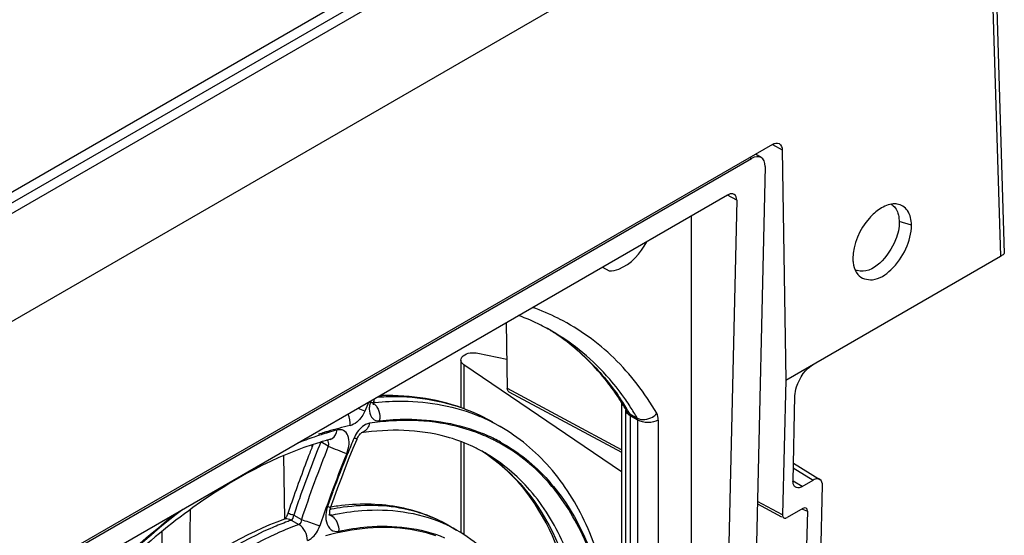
# Model space of a CAD drawing. Header units: inches. Extents: x 0 to 82.7, y 0 to 58.5.
# Tile 51 of 66: x 77.296 to 78.761, y 16.888 to 17.655. Entities that reach past the tile are written whole.
import ezdxf

# ---------------------------------------------------------------- set-up
doc = ezdxf.new("R2010")
doc.units = ezdxf.units.IN
doc.header["$LTSCALE"] = 4.547244
doc.header["$MEASUREMENT"] = 0
doc.layers.get('0').update_dxf_attribs({"linetype": 'CONTINUOUS'})

msp = doc.modelspace()

# ---------------------------------------------------------------- linework, layer by layer
at = {"color": 7, "linetype": 'CONTINUOUS'}
for p, q in [((75.4318, 16.329), (78.6943, 18.2126)), ((78.725, 18.1982), (75.4298, 16.2958)), ((75.4391, 16.3169), (78.7016, 18.2005)), ((78.7543, 18.0544), (75.4138, 16.1258)), ((78.7385, 18.0452), (78.7608, 17.3067)), ((78.7326, 18.0418), (78.7549, 17.3027)), ((78.4162, 17.4693), (76.7973, 16.5346)), ((78.416, 17.4689), (78.4304, 17.4611)), ((78.4304, 17.4611), (78.4356, 17.1184)), ((76.8119, 16.54), (78.3848, 17.4481)), ((78.3821, 17.4496), (78.3848, 17.4481)), ((78.3993, 17.4497), (78.3907, 17.4546)), ((78.4051, 17.4363), (78.3727, 16.0246)), ((78.3492, 17.3939), (76.8459, 16.526)), ((78.3627, 17.3861), (78.3315, 16.0266)), ((78.3511, 17.3948), (78.3492, 17.3939)), ((78.3627, 17.3861), (78.3492, 17.3939)), ((78.2956, 16.0474), (78.2956, 17.3629)), ((78.6041, 17.3603), (78.6045, 17.3545)), ((78.6226, 17.3492), (78.6045, 17.3545)), ((78.4356, 17.1183), (78.7549, 17.3027)), ((78.1633, 17.2866), (78.173, 17.281)), ((78.5406, 17.2789), (78.543, 17.2755)), ((78.0216, 17.1058), (78.0201, 17.2039)), ((77.9778, 17.1585), (78.0209, 17.1495)), ((77.9524, 17.1483), (77.9527, 17.1501)), ((77.9524, 17.1483), (77.9524, 17.0775)), ((78.1912, 16.9823), (77.9569, 17.1412)), ((77.9569, 17.1412), (77.9569, 17.0761)), ((78.4356, 17.1184), (78.4309, 16.918)), ((78.1912, 17.0147), (78.0216, 17.1058)), ((78.0238, 17.1012), (78.1912, 17.0112)), ((78.4465, 16.968), (78.4493, 17.0949)), ((77.8181, 17.0873), (77.8169, 17.0823)), ((78.1912, 17.0855), (78.1912, 16.4588)), ((77.8096, 17.0723), (77.7994, 17.0765)), ((77.8162, 17.0754), (77.8164, 17.0722)), ((78.1987, 17.0734), (78.1979, 17.0748)), ((78.198, 16.4742), (78.198, 17.0744)), ((78.2037, 17.0685), (78.2148, 17.062)), ((78.2155, 17.0591), (78.2044, 17.0655)), ((78.2044, 17.0655), (78.2044, 16.4653)), ((77.9996, 17.056), (78.0108, 17.0495)), ((78.2155, 16.4589), (78.2155, 17.0591)), ((78.2461, 17.0591), (78.2461, 16.8287)), ((77.7306, 17.0221), (77.7306, 17.0174)), ((77.7551, 17.0201), (77.7439, 17.0265)), ((77.7582, 17.0304), (77.7582, 17.0304)), ((77.7922, 17.0171), (77.7979, 17.0309)), ((77.9524, 17.0268), (77.9524, 16.8911)), ((77.9569, 17.0251), (77.9569, 16.8883)), ((77.6904, 16.9115), (77.6889, 17.0062)), ((77.9885, 17.0101), (77.9883, 17.0103)), ((78.4471, 16.9952), (78.4866, 16.9708)), ((78.4469, 16.9882), (78.4767, 16.9698)), ((78.4465, 16.966), (78.4464, 16.9681)), ((78.46, 16.9602), (78.4467, 16.9684)), ((78.46, 16.9602), (78.4767, 16.9698)), ((78.4831, 16.6414), (78.4903, 16.962)), ((77.7587, 16.9285), (77.764, 16.9436)), ((78.3936, 16.9346), (78.4295, 16.9153)), ((78.4309, 16.918), (78.3937, 16.938)), ((77.5498, 16.9257), (77.5484, 16.8348)), ((77.7037, 16.9176), (77.7151, 16.911)), ((77.7576, 16.9175), (77.756, 16.9182)), ((77.756, 16.9181), (77.756, 16.9181)), ((77.7574, 16.9185), (77.7592, 16.9174)), ((77.7592, 16.9174), (77.7576, 16.9175)), ((78.4612, 16.9276), (78.4377, 16.914)), ((78.4608, 16.9267), (78.468, 16.9237)), ((78.468, 16.9237), (78.4611, 16.6622)), ((77.7, 16.9101), (77.699, 16.9098)), ((77.7, 16.9101), (77.7114, 16.9035)), ((77.7517, 16.911), (77.7523, 16.9075)), ((78.4365, 16.9135), (78.4377, 16.914)), ((77.5095, 16.8047), (77.5081, 16.8934)), ((77.9345, 16.9021), (77.9459, 16.8955))]:
    msp.add_line(p, q, dxfattribs=at)
for points in [[(77.8223, 17.0817), (77.8224, 17.0815), (77.8223, 17.0816), (77.8223, 17.0821), (77.8222, 17.0829), (77.8223, 17.0839), (77.8224, 17.0852), (77.8227, 17.0867), (77.8232, 17.0884), (77.8238, 17.0902)], [(78.2037, 17.0685), (78.2038, 17.0682), (78.204, 17.0679), (78.2041, 17.0676), (78.2042, 17.0673), (78.2043, 17.067), (78.2043, 17.0666), (78.2044, 17.0663), (78.2044, 17.0659), (78.2044, 17.0655)], [(78.2155, 17.0591), (78.2155, 17.0595), (78.2155, 17.0598), (78.2154, 17.0602), (78.2154, 17.0605), (78.2153, 17.0609), (78.2152, 17.0612), (78.2151, 17.0615), (78.215, 17.0618), (78.2148, 17.062)], [(77.7979, 17.0309), (77.7985, 17.0324), (77.7995, 17.0342), (77.8006, 17.0359), (77.8017, 17.0373), (77.8027, 17.0385), (77.8036, 17.0393)], [(77.8036, 17.0393), (77.8043, 17.0399), (77.8044, 17.04)], [(77.7808, 16.9883), (77.7864, 17.0028), (77.7922, 17.0171)], [(77.764, 16.9436), (77.7696, 16.9587), (77.7751, 16.9736), (77.7808, 16.9883)], [(77.6937, 16.9169), (77.6929, 16.9153), (77.6921, 16.914), (77.6913, 16.913), (77.6905, 16.9122), (77.6902, 16.9119)], [(77.6949, 16.9199), (77.6945, 16.9187), (77.6937, 16.9169)], [(77.7579, 16.9164), (77.7578, 16.9167), (77.7576, 16.9174), (77.7574, 16.9184), (77.7573, 16.9196), (77.7573, 16.9211), (77.7574, 16.9227), (77.7576, 16.9245), (77.758, 16.9263)], [(77.758, 16.9263), (77.7585, 16.9281), (77.7587, 16.9285)], [(77.6902, 16.9119), (77.69, 16.9116), (77.6896, 16.9114), (77.6896, 16.9114)]]:
    msp.add_lwpolyline(points, dxfattribs=at)
for centre, radius, start, end in [((78.5477, 17.3003), 0.0195, 241.7919, 253.1914), ((77.9471, 16.9112), 0.3347, 63.4437, 70.4385), ((77.9318, 16.9201), 0.3131, 63.5708, 70.104), ((77.949, 16.9152), 0.3303, 62.9604, 63.4241), ((77.934, 16.9246), 0.308, 61.202, 63.5536), ((77.9158, 16.919), 0.322, 57.7143, 59.0775), ((77.923, 16.9315), 0.3076, 57.6038, 58.8), ((77.9345, 16.9256), 0.3069, 60.0008, 61.201), ((77.9152, 16.918), 0.3231, 55.5281, 57.7134), ((77.9215, 16.9292), 0.3103, 52.924, 57.5968), ((77.9142, 16.9166), 0.3248, 53.9179, 55.5281), ((77.9126, 16.9145), 0.3275, 51.4261, 53.9162), ((77.8522, 16.7222), 0.3714, 91.6465, 93.8542), ((77.8452, 16.719), 0.3765, 91.5285, 92.0236), ((77.8571, 16.8666), 0.4011, 31.4306, 34.7759), ((79.467, 16.3304), 1.8159, 155.4134, 155.8862), ((77.8131, 17.071), 0.0159, 54.8045, 59.9564), ((77.8653, 16.692), 0.3952, 95.856, 96.2707), ((77.8122, 17.0697), 0.0175, 49.9525, 54.8096), ((77.8558, 16.8734), 0.3969, 30.4832, 33.2037), ((77.8724, 16.863), 0.3961, 33.0517, 34.7867), ((77.8605, 16.8553), 0.4102, 30.257, 33.045), ((77.8761, 16.8161), 0.2695, 60.0101, 67.1905), ((78.2053, 17.0744), 0.00724, 180.0173, 188.1247), ((77.8449, 16.8591), 0.4154, 30.2651, 31.4426), ((77.8904, 16.587), 0.475, 102.4926, 106.6452), ((77.8655, 16.8238), 0.2681, 59.9924, 60.571), ((77.9017, 16.5459), 0.5159, 106.4905, 108.9593), ((77.9026, 16.5455), 0.5183, 107.2472, 108.1864), ((77.8992, 16.5562), 0.5071, 106.6073, 107.2461), ((77.8933, 16.5741), 0.4865, 104.8899, 106.4818), ((77.8425, 17.0113), 0.0533, 152.0492, 156.6204), ((77.8832, 16.7924), 0.2648, 67.0743, 67.6138), ((77.8836, 16.7932), 0.2658, 67.0311, 67.5729), ((77.8837, 16.7937), 0.2634, 64.2247, 67.0759), ((77.8843, 16.7949), 0.264, 64.1861, 67.0333), ((77.9147, 16.5081), 0.5559, 108.9626, 111.681), ((79.6803, 16.2503), 2.0861, 158.156, 160.637), ((79.6697, 16.2551), 2.0617, 158.2204, 161.449), ((79.6928, 16.2454), 2.1087, 158.3701, 158.8642), ((77.879, 16.5765), 0.4697, 105.6045, 106.6908), ((77.8756, 16.5887), 0.4571, 104.8851, 105.6028), ((77.7389, 17.0229), 0.0165, 350.1714, 356.1107), ((78.8861, 19.8119), 3.0122, 247.9471, 248.5101), ((79.6319, 16.2602), 1.9939, 157.5756, 157.9348), ((79.6553, 16.2505), 2.0193, 157.2176, 157.5756), ((77.8858, 17.2666), 0.2516, 248.5074, 248.8834), ((77.8683, 16.8024), 0.24, 61.5993, 65.5921), ((77.8842, 16.7947), 0.2623, 63.4861, 64.2227), ((77.885, 16.7964), 0.2624, 63.5103, 64.1834), ((77.8844, 16.7951), 0.2618, 61.8474, 63.4863), ((77.8854, 16.7972), 0.2615, 61.1558, 63.511), ((79.692, 16.2457), 2.1078, 158.8641, 160.9909), ((79.6945, 16.2347), 2.0628, 157.9495, 159.7559), ((79.6618, 16.2485), 2.0261, 157.9468, 159.6651), ((77.8572, 16.8091), 0.2397, 53.9729, 58.4752), ((77.869, 16.8036), 0.2386, 59.953, 61.5951), ((77.85, 16.7968), 0.254, 55.7876, 58.2991), ((79.6877, 16.2384), 2.0538, 159.6524, 160.3075), ((79.7855, 16.2011), 2.1597, 159.7564, 160.0909), ((79.6898, 16.2465), 2.1054, 160.9912, 161.3457), ((79.681, 16.2501), 2.0869, 160.6375, 161.3459), ((79.7787, 16.2035), 2.1525, 160.0873, 161.0729), ((77.7901, 16.9157), 0.0388, 175.6858, 181.3945), ((77.8243, 16.5818), 0.3506, 100.6956, 100.9002), ((77.8143, 16.5909), 0.3432, 97.4848, 99.3409), ((77.8221, 16.5941), 0.3382, 97.5721, 100.7131), ((77.8383, 16.5626), 0.3635, 102.3347, 102.5606), ((77.8612, 16.4606), 0.4775, 110.7819, 113.7361), ((77.8695, 16.4615), 0.4695, 109.6782, 113.7563), ((77.6932, 16.9021), 0.00996, 101.7859, 109.625), ((77.8509, 16.4873), 0.4489, 109.7772, 110.7616), ((77.787, 16.9157), 0.0356, 181.3765, 187.4616), ((77.8275, 16.7168), 0.214, 60.0031, 67.0658), ((77.839, 16.7105), 0.2137, 59.9994, 66.2511)]:
    msp.add_arc(centre, radius, start, end, dxfattribs=at)
for centre, major_axis, ratio, start_param, end_param in [((78.3842, 17.4243), (0.0153, 0.0252), 0.56187, 5.510658, 7.081176), ((78.461, 16.9196), (0.00523, 0.00845), 0.558216, -0.763793, 0.804414)]:
    msp.add_ellipse(centre, major_axis=major_axis, ratio=ratio, start_param=start_param, end_param=end_param, dxfattribs=at)
for points in [[(78.4162, 17.4693), (78.4191, 17.4709), (78.4231, 17.4719), (78.426, 17.4703)], [(78.426, 17.4703), (78.429, 17.4687), (78.4304, 17.4644), (78.4304, 17.461)], [(78.3589, 17.3949), (78.3567, 17.3962), (78.3535, 17.3958), (78.3511, 17.3948)], [(78.3627, 17.3861), (78.3628, 17.3893), (78.3617, 17.3933), (78.3589, 17.3949)], [(77.9569, 17.1412), (77.9546, 17.1427), (77.9524, 17.1455), (77.9524, 17.1483)], [(78.0238, 17.1012), (78.0223, 17.1021), (78.0216, 17.1042), (78.0215, 17.106)], [(77.8169, 17.0823), (77.8164, 17.08), (77.8162, 17.0777), (77.8162, 17.0754)], [(77.8235, 17.0831), (77.8251, 17.0818), (77.8265, 17.0802), (77.8276, 17.0784)], [(77.8276, 17.0784), (77.8288, 17.0765), (77.8297, 17.0744), (77.8304, 17.0723)], [(77.7876, 17.0507), (77.7884, 17.0565), (77.7874, 17.0628), (77.7848, 17.068)], [(77.8304, 17.0723), (77.8318, 17.0677), (77.8322, 17.0627), (77.8311, 17.058)], [(78.2044, 17.0655), (78.2015, 17.0672), (78.1986, 17.07), (78.1981, 17.0733)], [(78.2037, 17.0685), (78.2017, 17.0696), (78.1999, 17.0714), (78.1987, 17.0734)], [(78.2461, 17.0591), (78.2461, 17.0625), (78.2455, 17.0661), (78.2438, 17.0691)], [(78.2461, 17.0591), (78.2373, 17.054), (78.2244, 17.054), (78.2155, 17.0591)], [(77.761, 17.0316), (77.7652, 17.0341), (77.7675, 17.0395), (77.7682, 17.0443)], [(77.754, 17.0292), (77.7552, 17.027), (77.7555, 17.0243), (77.7553, 17.0217)], [(78.4501, 16.9592), (78.448, 16.9606), (78.4468, 16.9634), (78.4465, 16.966)], [(78.4904, 16.9617), (78.4904, 16.965), (78.4894, 16.969), (78.4866, 16.9708)], [(77.7, 16.9101), (77.7026, 16.9111), (77.7037, 16.9148), (77.7037, 16.9176)], [(77.754, 16.9305), (77.7527, 16.9267), (77.7518, 16.9227), (77.7515, 16.9187)], [(77.7592, 16.9174), (77.7616, 16.916), (77.7637, 16.914), (77.7654, 16.9117)], [(78.431, 16.9179), (78.4309, 16.9163), (78.4315, 16.9142), (78.4329, 16.9135)], [(77.7, 16.9101), (77.6974, 16.9116), (77.6941, 16.9125), (77.6912, 16.9119)], [(77.7151, 16.911), (77.7151, 16.9082), (77.714, 16.9045), (77.7114, 16.9035)], [(77.7241, 16.88), (77.7239, 16.8889), (77.7192, 16.8991), (77.7114, 16.9035)], [(77.7654, 16.9117), (77.7666, 16.9101), (77.7676, 16.9082), (77.7684, 16.9063)], [(77.7684, 16.9063), (77.7701, 16.9023), (77.771, 16.8978), (77.7706, 16.8935)]]:
    msp.add_open_spline(points, degree=3, dxfattribs=at)
for points, knots in [([(78.576, 17.3733), (78.5701, 17.3695), (78.5487, 17.3502), (78.5353, 17.3208), (78.5356, 17.299)], [0, 0, 0, 0, 0.243287, 1, 1, 1, 1]), ([(78.6014, 17.3804), (78.5995, 17.3807), (78.5905, 17.3809), (78.5818, 17.3771), (78.576, 17.3733)], [0, 0, 0, 0, 0.222074, 1, 1, 1, 1]), ([(78.5923, 17.3804), (78.5972, 17.3777), (78.6022, 17.3703), (78.6038, 17.3626), (78.6041, 17.3603)], [0, 0, 0, 0, 0.714684, 1, 1, 1, 1]), ([(78.6226, 17.3492), (78.6225, 17.3566), (78.6201, 17.371), (78.6074, 17.3795), (78.6014, 17.3804)], [0, 0, 0, 0, 0.550607, 1, 1, 1, 1]), ([(78.6045, 17.3545), (78.6047, 17.3452), (78.5982, 17.3135), (78.5653, 17.2746), (78.542, 17.2816)], [0, 0, 0, 0, 0.278479, 1, 1, 1, 1]), ([(78.543, 17.2755), (78.5479, 17.2697), (78.5687, 17.264), (78.5956, 17.2832), (78.616, 17.3121), (78.6228, 17.3371), (78.6226, 17.3492)], [0, 0, 0, 0, 0.178631, 0.420492, 0.718393, 1, 1, 1, 1]), ([(78.173, 17.281), (78.1779, 17.2808), (78.2021, 17.2866), (78.2196, 17.3074), (78.2288, 17.3243)], [0, 0, 0, 0, 0.20176, 1, 1, 1, 1]), ([(78.5356, 17.299), (78.5356, 17.2971), (78.5361, 17.2902), (78.538, 17.2832), (78.5406, 17.2789)], [0, 0, 0, 0, 0.274589, 1, 1, 1, 1]), ([(78.7549, 17.3027), (78.7564, 17.3036), (78.758, 17.3049), (78.7608, 17.3062), (78.7608, 17.3069)], [0, 0, 0, 0, 0.730198, 1, 1, 1, 1]), ([(78.2438, 17.0691), (78.2263, 17.0991), (78.1847, 17.1539), (78.1287, 17.1944), (78.0991, 17.2094)], [0, 0, 0, 0, 0.51171, 1, 1, 1, 1]), ([(78.1977, 17.089), (78.1903, 17.0996), (78.1596, 17.1395), (78.1202, 17.1727), (78.0879, 17.1914)], [0, 0, 0, 0, 0.257993, 1, 1, 1, 1]), ([(78.1879, 17.0908), (78.1824, 17.0993), (78.1597, 17.1311), (78.1317, 17.1593), (78.1086, 17.1768)], [0, 0, 0, 0, 0.258688, 1, 1, 1, 1]), ([(78.1168, 17.1705), (78.1234, 17.1653), (78.1493, 17.1429), (78.1718, 17.1166), (78.1865, 17.0954)], [0, 0, 0, 0, 0.245296, 1, 1, 1, 1]), ([(77.9527, 17.1501), (77.9532, 17.1518), (77.9595, 17.1594), (77.9705, 17.1601), (77.9778, 17.1585)], [0, 0, 0, 0, 0.193933, 1, 1, 1, 1]), ([(78.4494, 17.0951), (78.4495, 17.0996), (78.4533, 17.1182), (78.4654, 17.1356), (78.4779, 17.1428)], [0, 0, 0, 0, 0.238895, 1, 1, 1, 1]), ([(77.9998, 17.0559), (77.9878, 17.0628), (77.9365, 17.0877), (77.8781, 17.0966), (77.8351, 17.0954)], [0, 0, 0, 0, 0.244315, 1, 1, 1, 1]), ([(77.9973, 17.0573), (77.9859, 17.0637), (77.9373, 17.0867), (77.8822, 17.0947), (77.8416, 17.0935)], [0, 0, 0, 0, 0.242661, 1, 1, 1, 1]), ([(77.8211, 17.0848), (77.8207, 17.0848), (77.8199, 17.0848), (77.8192, 17.0851), (77.8188, 17.0854)], [0, 0, 0, 0, 0.491114, 1, 1, 1, 1]), ([(77.8249, 17.0852), (77.8388, 17.0866), (77.8913, 17.0893), (77.9449, 17.0796), (77.9806, 17.0645)], [0, 0, 0, 0, 0.264094, 1, 1, 1, 1]), ([(77.8096, 17.0723), (77.8083, 17.0696), (77.8034, 17.0605), (77.7948, 17.0525), (77.7876, 17.0507)], [0, 0, 0, 0, 0.284911, 1, 1, 1, 1]), ([(77.8164, 17.0722), (77.8169, 17.0682), (77.8195, 17.0602), (77.8277, 17.0577), (77.8311, 17.058)], [0, 0, 0, 0, 0.539073, 1, 1, 1, 1]), ([(78.2148, 17.062), (78.2214, 17.0583), (78.2342, 17.0602), (78.242, 17.0669), (78.2438, 17.0691)], [0, 0, 0, 0, 0.730176, 1, 1, 1, 1]), ([(77.8164, 17.0543), (77.8145, 17.054), (77.8054, 17.0509), (77.7989, 17.0428), (77.7954, 17.0363)], [0, 0, 0, 0, 0.211352, 1, 1, 1, 1]), ([(77.8164, 17.0543), (77.8161, 17.0525), (77.8143, 17.0462), (77.8085, 17.0407), (77.8039, 17.04)], [0, 0, 0, 0, 0.286385, 1, 1, 1, 1]), ([(77.984, 17.0372), (77.9716, 17.0424), (77.9176, 17.06), (77.859, 17.0607), (77.8164, 17.0543)], [0, 0, 0, 0, 0.238449, 1, 1, 1, 1]), ([(77.8311, 17.058), (77.8448, 17.0596), (77.8967, 17.0627), (77.9497, 17.0536), (77.985, 17.039)], [0, 0, 0, 0, 0.264428, 1, 1, 1, 1]), ([(78.1837, 16.6769), (78.1834, 16.7176), (78.1768, 16.7954), (78.1443, 16.9027), (78.0897, 16.9908), (78.0383, 17.0336), (78.0108, 17.0495)], [0, 0, 0, 0, 0.284729, 0.54229, 0.777509, 1, 1, 1, 1]), ([(77.7826, 17.0091), (77.7844, 17.0137), (77.7867, 17.0227), (77.7857, 17.0354), (77.7787, 17.0449), (77.7714, 17.045), (77.7682, 17.0443)], [0, 0, 0, 0, 0.316147, 0.584961, 0.795045, 1, 1, 1, 1]), ([(77.9675, 17.0209), (77.9556, 17.0263), (77.9034, 17.0451), (77.8457, 17.0462), (77.8039, 17.04)], [0, 0, 0, 0, 0.235891, 1, 1, 1, 1]), ([(77.7441, 17.0264), (77.6759, 17.006), (77.537, 16.9294), (77.359, 16.7577), (77.2104, 16.5378), (77.1407, 16.3703), (77.1162, 16.2844)], [0, 0, 0, 0, 0.212728, 0.463217, 0.733337, 1, 1, 1, 1]), ([(77.7582, 17.0304), (77.7587, 17.0306), (77.7596, 17.0309), (77.7605, 17.0313), (77.761, 17.0316)], [0, 0, 0, 0, 0.497385, 1, 1, 1, 1]), ([(77.7979, 17.0309), (77.7978, 17.0307), (77.7965, 17.0317), (77.7958, 17.0316), (77.7951, 17.0319)], [0, 0, 0, 0, 0.25473, 1, 1, 1, 1]), ([(78.1774, 16.6637), (78.1774, 16.7042), (78.1711, 16.7812), (78.1391, 16.8867), (78.0853, 16.9716), (78.0348, 17.0116), (78.008, 17.026)], [0, 0, 0, 0, 0.290405, 0.549455, 0.782129, 1, 1, 1, 1]), ([(78.0116, 17.0262), (78.0381, 17.0116), (78.0878, 16.9713), (78.1409, 16.8865), (78.1725, 16.7815), (78.1786, 16.7049), (78.1786, 16.6646)], [0, 0, 0, 0, 0.217815, 0.450675, 0.709817, 1, 1, 1, 1]), ([(78.1454, 16.6629), (78.1454, 16.7013), (78.1396, 16.7744), (78.11, 16.8748), (78.0603, 16.9563), (78.0135, 16.9957), (77.9885, 17.0101)], [0, 0, 0, 0, 0.289777, 0.549038, 0.782227, 1, 1, 1, 1]), ([(77.9929, 17.0068), (78.0397, 16.975), (78.118, 16.8663), (78.1343, 16.7383), (78.1343, 16.6692)], [0, 0, 0, 0, 0.450711, 1, 1, 1, 1]), ([(78.1276, 16.6568), (78.1297, 16.7276), (78.1177, 16.857), (78.0435, 16.9701), (77.9982, 17.003)], [0, 0, 0, 0, 0.558081, 1, 1, 1, 1]), ([(78.4866, 16.9708), (78.4846, 16.972), (78.4806, 16.9718), (78.4776, 16.9703), (78.4767, 16.9698)], [0, 0, 0, 0, 0.70137, 1, 1, 1, 1]), ([(78.46, 16.9602), (78.4591, 16.9597), (78.4561, 16.9582), (78.4522, 16.958), (78.4501, 16.9592)], [0, 0, 0, 0, 0.298651, 1, 1, 1, 1]), ([(77.9346, 16.902), (77.9109, 16.9157), (77.8562, 16.9351), (77.7985, 16.9349), (77.7696, 16.9312)], [0, 0, 0, 0, 0.48486, 1, 1, 1, 1]), ([(77.9109, 16.9138), (77.901, 16.918), (77.8581, 16.9325), (77.8115, 16.9338), (77.7775, 16.9293)], [0, 0, 0, 0, 0.238958, 1, 1, 1, 1]), ([(77.5387, 16.9261), (77.4355, 16.8479), (77.2574, 16.646), (77.1433, 16.4034), (77.1073, 16.274)], [0, 0, 0, 0, 0.490791, 1, 1, 1, 1]), ([(77.1095, 16.2865), (77.1459, 16.412), (77.2579, 16.6473), (77.4304, 16.844), (77.53, 16.9212)], [0, 0, 0, 0, 0.508983, 1, 1, 1, 1]), ([(77.7037, 16.9176), (77.7016, 16.9182), (77.6995, 16.918), (77.6952, 16.9207), (77.6949, 16.9199)], [0, 0, 0, 0, 0.733755, 1, 1, 1, 1]), ([(77.7587, 16.9285), (77.7588, 16.9289), (77.756, 16.9292), (77.7552, 16.9301), (77.754, 16.9305)], [0, 0, 0, 0, 0.259993, 1, 1, 1, 1]), ([(77.7606, 16.9177), (77.7753, 16.9209), (77.83, 16.9296), (77.8881, 16.9223), (77.9251, 16.906)], [0, 0, 0, 0, 0.270602, 1, 1, 1, 1]), ([(77.6899, 16.9115), (77.6306, 16.8903), (77.5128, 16.8191), (77.365, 16.6661), (77.2464, 16.4761), (77.1941, 16.3335), (77.1774, 16.2613)], [0, 0, 0, 0, 0.220475, 0.472972, 0.74022, 1, 1, 1, 1]), ([(77.7151, 16.911), (77.7223, 16.9088), (77.7315, 16.9057), (77.7406, 16.9024), (77.7425, 16.9017)], [0, 0, 0, 0, 0.785366, 1, 1, 1, 1]), ([(77.9151, 16.8869), (77.9029, 16.8911), (77.849, 16.9044), (77.7917, 16.8981), (77.751, 16.8866)], [0, 0, 0, 0, 0.233591, 1, 1, 1, 1]), ([(77.7523, 16.9075), (77.7534, 16.9032), (77.7574, 16.8947), (77.7669, 16.8927), (77.7706, 16.8935)], [0, 0, 0, 0, 0.538633, 1, 1, 1, 1]), ([(77.7706, 16.8935), (77.7847, 16.8966), (77.837, 16.9051), (77.8925, 16.8989), (77.9282, 16.8841)], [0, 0, 0, 0, 0.270375, 1, 1, 1, 1]), ([(78.4329, 16.9135), (78.4334, 16.9132), (78.4347, 16.9129), (78.4359, 16.9132), (78.4365, 16.9135)], [0, 0, 0, 0, 0.461683, 1, 1, 1, 1]), ([(77.669, 16.8978), (77.6129, 16.8731), (77.5024, 16.799), (77.3161, 16.5967), (77.2185, 16.3986), (77.1853, 16.2592)], [0, 0, 0, 0, 0.223596, 0.477415, 1, 1, 1, 1]), ([(77.1953, 16.2466), (77.2277, 16.3871), (77.3253, 16.5871), (77.5124, 16.7914), (77.6238, 16.8663), (77.6804, 16.8912)], [0, 0, 0, 0, 0.522137, 0.776241, 1, 1, 1, 1]), ([(77.7241, 16.88), (77.7261, 16.8807), (77.7347, 16.8855), (77.74, 16.8945), (77.7425, 16.9017)], [0, 0, 0, 0, 0.219995, 1, 1, 1, 1]), ([(78.0672, 16.7276), (78.0572, 16.7629), (78.0282, 16.8288), (77.975, 16.8787), (77.9459, 16.8955)], [0, 0, 0, 0, 0.52163, 1, 1, 1, 1])]:
    msp.add_open_spline(points, degree=3, knots=knots, dxfattribs=at)

doc.saveas('drawing.dxf')
